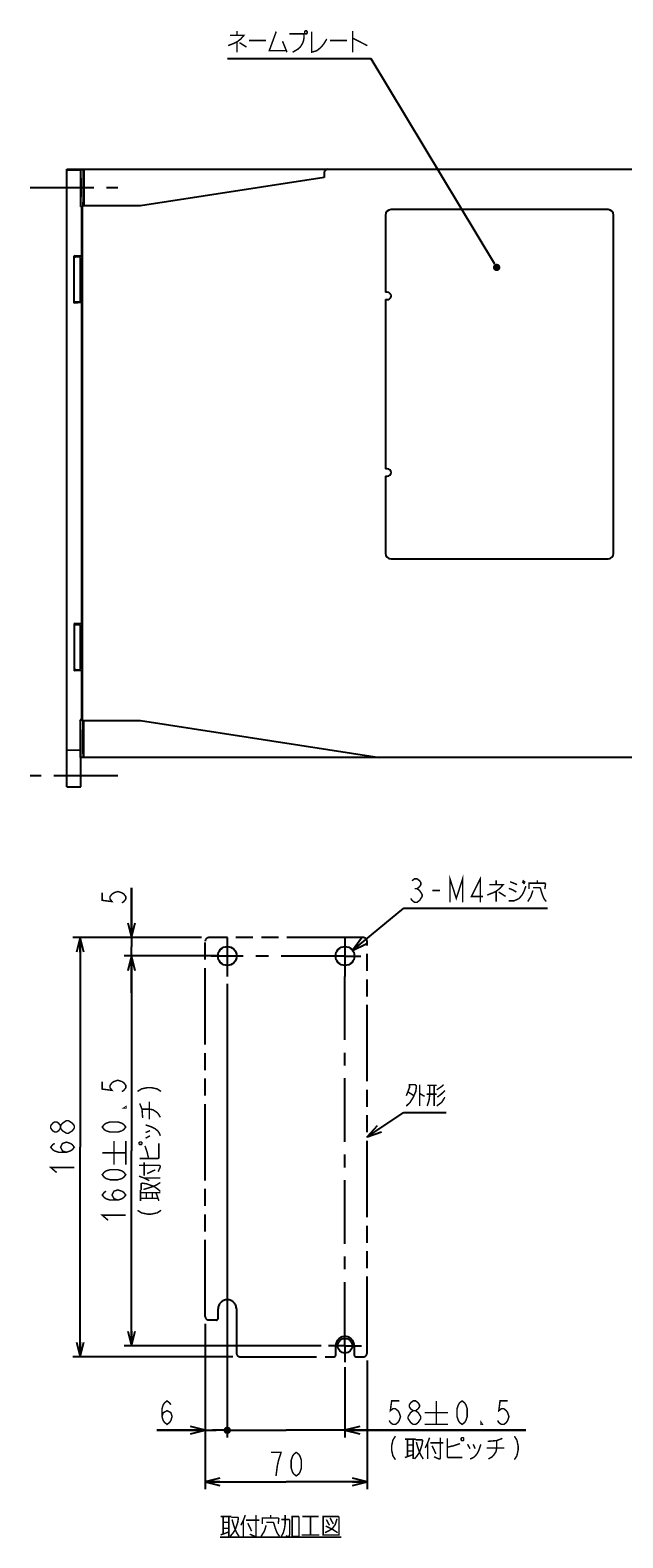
# Model space of a CAD drawing. Extents: x 60 to 816, y 33 to 560.
# Tile 1 of 21: x 60 to 221, y 68 to 478. Entities that reach past the tile are written whole.
import ezdxf

# ---------------------------------------------------------------- set-up
doc = ezdxf.new("R2010")
doc.units = 0
doc.header["$LTSCALE"] = 46.2
doc.linetypes.add('CENTER', pattern=[0.6, 0.375, -0.075, 0.075, -0.075])
doc.linetypes.add('PHANTOM', pattern=[0.8, 0.45, -0.05, 0.1, -0.05, 0.1, -0.05])
doc.layers.get('0').update_dxf_attribs({"linetype": 'CONTINUOUS'})
for name, color, linetype in [('ALL_AXIS', 7, 'CONTINUOUS'), ('ALL_DIM', 7, 'CONTINUOUS'), ('ALL_FEATURES', 7, 'CONTINUOUS'), ('ALL_NOTE', 7, 'CONTINUOUS'), ('DEFAULT_1', 7, 'CENTER'), ('DEFAULT_3', 7, 'PHANTOM')]:
    doc.layers.add(name, color=color, linetype=linetype)
doc.dimstyles.get("Standard").update_dxf_attribs({"dimtxt": 2.5, "dimasz": 2.5, "dimexe": 1.25, "dimexo": 0.625, "dimtad": 1, "dimcen": 2.5, "dimazin": 3, "dimtfac": 1, "dimtmove": 0, "dimatfit": 3})

# ---------------------------------------------------------------- blocks, each defined once
blk = doc.blocks.new('_OPEN')
at = {"color": 0, "linetype": 'BYBLOCK'}
for p, q in [((0, 0), (-1, 0.25)), ((-1, -0.25), (0, 0)), ((-1, 0), (0, 0))]:
    blk.add_line(p, q, dxfattribs=at)
blk = doc.blocks.new('*D4')
at = {"layer": 'ALL_DIM', "color": 2, "linetype": 'CONTINUOUS'}
for p, q in [((87.59, 230.99), (87.59, 244.57)), ((87.59, 244.57), (87.59, 228.49)), ((106.59, 230.99), (85.59, 230.99)), ((89.59, 225.99), (86.39, 225.99)), ((87.59, 215.99), (87.59, 228.49)), ((87.59, 225.99), (87.59, 215.99))]:
    blk.add_line(p, q, dxfattribs=at)
at = {"layer": 'ALL_DIM', "color": 2, "linetype": 'CONTINUOUS', "xscale": 4, "yscale": 4, "zscale": 4}
for p, rotation in [((87.59, 230.99), 270), ((87.59, 225.99), 90)]:
    blk.add_blockref('_OPEN', p, dxfattribs=dict(at, rotation=rotation))
blk = doc.blocks.new('*D5')
at = {"layer": 'ALL_DIM', "color": 2, "linetype": 'CONTINUOUS'}
for p, q in [((106.59, 230.99), (71.59, 230.99)), ((73.59, 230.99), (73.59, 173.99)), ((73.59, 116.99), (73.59, 173.99)), ((115.09, 116.99), (71.59, 116.99))]:
    blk.add_line(p, q, dxfattribs=at)
at = {"layer": 'ALL_DIM', "color": 2, "linetype": 'CONTINUOUS', "xscale": 4, "yscale": 4, "zscale": 4}
for p, rotation in [((73.59, 230.99), 90), ((73.59, 116.99), 270)]:
    blk.add_blockref('_OPEN', p, dxfattribs=dict(at, rotation=rotation))
blk = doc.blocks.new('*D6')
at = {"layer": 'ALL_DIM', "color": 2, "linetype": 'CONTINUOUS'}
for p, q in [((111.37, 225.99), (85.59, 225.99)), ((87.59, 225.99), (87.59, 172.99)), ((87.59, 119.99), (87.59, 172.99)), ((139.09, 119.99), (85.59, 119.99))]:
    blk.add_line(p, q, dxfattribs=at)
at = {"layer": 'ALL_DIM', "color": 2, "linetype": 'CONTINUOUS', "xscale": 4, "yscale": 4, "zscale": 4}
for p, rotation in [((87.59, 225.99), 90), ((87.59, 119.99), 270)]:
    blk.add_blockref('_OPEN', p, dxfattribs=dict(at, rotation=rotation))
blk = doc.blocks.new('_DOT')
at = {"color": 0, "linetype": 'BYBLOCK'}
blk.add_line((-0.25, 0), (-1, 0), dxfattribs=at)
at = {"color": 0, "linetype": 'BYBLOCK', "const_width": 0.25}
blk.add_lwpolyline([(-0.125, 0, 1), (0.125, 0, 1)], format="xyb", close=True, dxfattribs=at)
blk = doc.blocks.new('*D7')
at = {"layer": 'ALL_DIM', "color": 2, "linetype": 'CONTINUOUS'}
for p, q in [((113.59, 218.4), (113.59, 94.99)), ((107.59, 125.99), (107.59, 94.99)), ((107.59, 96.99), (94.46, 96.99)), ((94.46, 96.99), (110.59, 96.99)), ((114.09, 96.99), (110.59, 96.99)), ((113.59, 96.99), (114.09, 96.99))]:
    blk.add_line(p, q, dxfattribs=at)
at = {"layer": 'ALL_DIM', "color": 2, "linetype": 'CONTINUOUS', "xscale": 4, "yscale": 4, "zscale": 4}
blk.add_blockref('_OPEN', (107.59, 96.99), dxfattribs=at)
at = {"layer": 'ALL_DIM', "color": 2, "linetype": 'CONTINUOUS', "xscale": 4, "yscale": 4, "zscale": 4, "rotation": 180}
blk.add_blockref('_DOT', (113.59, 96.99), dxfattribs=at)
blk = doc.blocks.new('*D8')
at = {"layer": 'ALL_DIM', "color": 2, "linetype": 'CONTINUOUS'}
for p, q in [((113.59, 218.4), (113.59, 94.99)), ((145.59, 114.16), (145.59, 94.99)), ((113.59, 96.99), (113.09, 96.99)), ((113.09, 96.99), (129.59, 96.99)), ((194.73, 96.99), (129.59, 96.99)), ((145.59, 96.99), (194.73, 96.99))]:
    blk.add_line(p, q, dxfattribs=at)
at = {"layer": 'ALL_DIM', "color": 2, "linetype": 'CONTINUOUS', "xscale": 4, "yscale": 4, "zscale": 4}
blk.add_blockref('_DOT', (113.59, 96.99), dxfattribs=at)
at = {"layer": 'ALL_DIM', "color": 2, "linetype": 'CONTINUOUS', "xscale": 4, "yscale": 4, "zscale": 4, "rotation": 180}
blk.add_blockref('_OPEN', (145.59, 96.99), dxfattribs=at)
blk = doc.blocks.new('*D9')
at = {"layer": 'ALL_DIM', "color": 2, "linetype": 'CONTINUOUS'}
for p, q in [((107.59, 125.99), (107.59, 80.99)), ((151.59, 115.99), (151.59, 80.99)), ((107.59, 82.99), (129.59, 82.99)), ((151.59, 82.99), (129.59, 82.99))]:
    blk.add_line(p, q, dxfattribs=at)
at = {"layer": 'ALL_DIM', "color": 2, "linetype": 'CONTINUOUS', "xscale": 4, "yscale": 4, "zscale": 4, "rotation": 180}
blk.add_blockref('_OPEN', (107.59, 82.99), dxfattribs=at)
at = {"layer": 'ALL_DIM', "color": 2, "linetype": 'CONTINUOUS', "xscale": 4, "yscale": 4, "zscale": 4}
blk.add_blockref('_OPEN', (151.59, 82.99), dxfattribs=at)

msp = doc.modelspace()

# ---------------------------------------------------------------- linework, layer by layer
at = {"color": 7, "linetype": 'CONTINUOUS'}
for centre, radius in [((113.592, 225.987), 2.57), ((145.592, 225.987), 2.57), ((145.592, 119.987), 2)]:
    msp.add_circle(centre, radius, dxfattribs=at)
at = {"layer": 'ALL_AXIS', "color": 7, "linetype": 'CENTER'}
for p, q in [((60, 435), (83.8, 435)), ((83.8, 275), (60, 275))]:
    msp.add_line(p, q, dxfattribs=at)
at = {"layer": 'ALL_AXIS', "color": 7, "linetype": 'CONTINUOUS'}
for p, q in [((74, 429.808), (74.221, 429.919)), ((156.6, 427.5), (156.6, 406.5)), ((157.1, 406.5), (156.6, 406.5)), ((156.6, 404.5), (156.6, 358.5)), ((156.6, 404.5), (157.1, 404.5)), ((157.1, 358.5), (156.6, 358.5)), ((156.6, 356.5), (156.6, 335.5)), ((156.6, 356.5), (157.1, 356.5)), ((74.221, 290.081), (74, 290.192)), ((74.384, 281), (74.384, 289.017)), ((74.584, 280), (74.419, 280))]:
    msp.add_line(p, q, dxfattribs=at)
for points in [[(74.354, 430), (74.359, 430.021), (74.367, 430.123), (74.374, 430.282), (74.38, 430.488), (74.383, 430.727), (74.384, 430.983)], [(74.384, 289.017), (74.383, 289.273), (74.38, 289.512), (74.374, 289.718), (74.367, 289.877), (74.359, 289.979), (74.354, 290)], [(74.384, 281), (74.385, 280.741), (74.389, 280.5), (74.394, 280.293), (74.402, 280.134), (74.41, 280.034), (74.419, 280)]]:
    msp.add_lwpolyline(points, dxfattribs=at)
for centre in [(157.1, 405.5), (157.1, 357.5)]:
    msp.add_arc(centre, 1, 270, 90, dxfattribs=at)
at = {"layer": 'ALL_DIM', "color": 2, "linetype": 'CONTINUOUS', "const_width": 0.4}
for points in [[(79.592, 243.191), (79.592, 241.127), (82.259, 240.783), (81.725, 241.471), (81.725, 242.159), (82.259, 242.847), (82.792, 243.191), (83.859, 243.535), (84.925, 243.191), (85.459, 242.847), (85.992, 242.159), (85.992, 241.471), (85.459, 240.783), (84.925, 240.439)], [(79.592, 191.856), (79.592, 189.792), (82.259, 189.448), (81.725, 190.136), (81.725, 190.824), (82.259, 191.512), (82.792, 191.856), (83.859, 192.2), (84.925, 191.856), (85.459, 191.512), (85.992, 190.824), (85.992, 190.136), (85.459, 189.448), (84.925, 189.104)], [(89.192, 189.155), (90.259, 189.843), (91.859, 190.187), (92.925, 190.187), (94.525, 189.843), (95.592, 189.155)], [(85.992, 184.976), (85.992, 184.632), (85.459, 184.632), (85.992, 184.976)], [(90.592, 181.931), (90.392, 184.339), (89.792, 185.887)], [(90.392, 184.339), (92.392, 184.339), (93.392, 184.167), (94.192, 183.651), (94.792, 183.135), (95.392, 182.103)], [(92.392, 181.587), (92.392, 186.403)], [(68.259, 179.147), (67.725, 178.459), (67.192, 178.115), (66.659, 178.115), (66.125, 178.459), (65.592, 179.147), (65.592, 179.835), (66.125, 180.523), (66.659, 180.867), (67.192, 180.867), (67.725, 180.523), (68.259, 179.835)], [(69.859, 177.771), (68.792, 178.459), (68.259, 179.147), (68.259, 179.835), (68.792, 180.523), (69.325, 180.867), (69.859, 181.211), (70.392, 181.211)], [(70.392, 181.211), (71.459, 180.523), (71.992, 179.835), (71.992, 179.147)], [(85.992, 179.472), (85.459, 178.784), (84.925, 178.44), (83.859, 178.096), (81.725, 178.096), (80.659, 178.44), (80.125, 178.784), (79.592, 179.472), (80.125, 180.16), (80.659, 180.504), (81.725, 180.848), (83.859, 180.848), (84.925, 180.504), (85.459, 180.16), (85.992, 179.472)], [(71.992, 179.147), (71.459, 178.459), (70.925, 178.115), (70.392, 177.771), (69.859, 177.771)], [(91.392, 180.039), (92.992, 179.523), (93.992, 179.007), (94.792, 178.319), (95.192, 177.631), (95.392, 177.115)], [(91.392, 177.975), (92.592, 178.491)], [(91.392, 176.427), (92.592, 177.115)], [(69.859, 172.611), (68.792, 172.955), (68.259, 173.987), (68.792, 175.019), (69.859, 175.363), (70.925, 175.019), (71.459, 174.675), (71.992, 173.987), (71.459, 173.299), (70.925, 172.955), (69.859, 172.611), (67.725, 172.611), (66.659, 172.955), (66.125, 173.299), (65.592, 173.987), (66.125, 174.675), (66.659, 175.019)], [(79.592, 172.453), (85.992, 172.453)], [(82.792, 169.253), (82.792, 175.653)], [(85.992, 169.253), (85.992, 175.653)], [(89.592, 174.879), (89.792, 174.707), (90.192, 174.707), (90.392, 174.879), (90.392, 175.223), (90.192, 175.395), (89.792, 175.395), (89.592, 175.223), (89.592, 174.879)], [(89.792, 170.923), (94.792, 170.923), (94.992, 171.095), (94.992, 175.051)], [(92.192, 170.923), (91.792, 172.643), (91.392, 173.847), (91.192, 174.363)], [(67.192, 167.107), (65.592, 168.483), (71.992, 168.483)], [(89.592, 169.031), (95.192, 169.031), (95.392, 168.859), (95.392, 168.687), (94.792, 167.311)], [(90.992, 166.279), (90.992, 169.891)], [(85.992, 166.501), (85.459, 165.813), (84.925, 165.469), (83.859, 165.125), (81.725, 165.125), (80.659, 165.469), (80.125, 165.813), (79.592, 166.501), (80.125, 167.189), (80.659, 167.533), (81.725, 167.877), (83.859, 167.877), (84.925, 167.533), (85.459, 167.189), (85.992, 166.501)], [(89.592, 166.107), (90.992, 165.591), (92.392, 164.903)], [(90.192, 162.323), (90.192, 164.043), (90.392, 164.215), (91.592, 164.043), (93.592, 163.355), (94.592, 162.667), (95.392, 161.979)], [(90.792, 162.495), (91.992, 162.839), (93.592, 163.355), (94.592, 163.871), (95.392, 164.387)], [(90.992, 165.591), (95.392, 165.591)], [(91.792, 166.795), (93.992, 167.827)], [(83.859, 159.621), (82.792, 159.965), (82.259, 160.997), (82.792, 162.029), (83.859, 162.373), (84.925, 162.029), (85.459, 161.685), (85.992, 160.997), (85.459, 160.309), (84.925, 159.965), (83.859, 159.621), (81.725, 159.621), (80.659, 159.965), (80.125, 160.309), (79.592, 160.997), (80.125, 161.685), (80.659, 162.029)], [(89.992, 159.399), (89.992, 162.323)], [(89.992, 161.635), (95.392, 161.635)], [(89.992, 160.087), (94.792, 160.087)], [(91.592, 160.087), (91.592, 161.635)], [(93.192, 160.087), (93.192, 161.635)], [(94.992, 159.399), (94.192, 161.635)], [(89.192, 156.819), (90.259, 156.131), (91.859, 155.787), (92.925, 155.787), (94.525, 156.131), (95.592, 156.819)], [(81.192, 154.117), (79.592, 155.493), (85.992, 155.493)], [(95.838, 100.72), (96.182, 101.787), (97.214, 102.32), (98.246, 101.787), (98.59, 100.72), (98.246, 99.653), (97.902, 99.12), (97.214, 98.587), (96.526, 99.12), (96.182, 99.653), (95.838, 100.72), (95.838, 102.853), (96.182, 103.92), (96.526, 104.453), (97.214, 104.987), (97.902, 104.453), (98.246, 103.92)], [(160.333, 104.987), (158.269, 104.987), (157.925, 102.32), (158.613, 102.853), (159.301, 102.853), (159.989, 102.32), (160.333, 101.787), (160.677, 100.72), (160.333, 99.653), (159.989, 99.12), (159.301, 98.587), (158.613, 98.587), (157.925, 99.12), (157.581, 99.653)], [(162.741, 100.72), (163.429, 101.787), (164.117, 102.32), (164.805, 102.32), (165.493, 101.787), (165.837, 101.253), (166.181, 100.72), (166.181, 100.187), (165.837, 99.653), (165.493, 99.12), (164.805, 98.587), (164.117, 98.587)], [(164.117, 102.32), (163.429, 102.853), (163.085, 103.387), (163.085, 103.92), (163.429, 104.453), (164.117, 104.987), (164.805, 104.987), (165.493, 104.453), (165.837, 103.92), (165.837, 103.387), (165.493, 102.853), (164.805, 102.32)], [(170.413, 104.987), (170.413, 98.587)], [(177.432, 98.587), (176.744, 99.12), (176.4, 99.653), (176.056, 100.72), (176.056, 102.853), (176.4, 103.92), (176.744, 104.453), (177.432, 104.987), (178.12, 104.453), (178.464, 103.92), (178.808, 102.853), (178.808, 100.72), (178.464, 99.653), (178.12, 99.12), (177.432, 98.587)], [(189.816, 104.987), (187.752, 104.987), (187.408, 102.32), (188.096, 102.853), (188.784, 102.853), (189.472, 102.32), (189.816, 101.787), (190.16, 100.72), (189.816, 99.653), (189.472, 99.12), (188.784, 98.587), (188.096, 98.587), (187.408, 99.12), (187.064, 99.653)], [(164.117, 98.587), (163.429, 99.12), (163.085, 99.653), (162.741, 100.187), (162.741, 100.72)], [(167.213, 101.787), (173.613, 101.787)], [(167.213, 98.587), (173.613, 98.587)], [(182.936, 98.587), (182.592, 98.587), (182.592, 99.12), (182.936, 98.587)], [(159.301, 95.387), (158.613, 94.32), (158.269, 92.72), (158.269, 91.653), (158.613, 90.053), (159.301, 88.987)], [(161.881, 94.587), (164.805, 94.587)], [(162.569, 94.587), (162.569, 89.787)], [(164.117, 94.587), (164.117, 89.187)], [(164.805, 94.387), (166.525, 94.387), (166.697, 94.187), (166.525, 92.987), (165.837, 90.987), (165.149, 89.987), (164.461, 89.187)], [(168.589, 94.987), (168.073, 93.587), (167.385, 92.187)], [(171.513, 94.987), (171.513, 89.387), (171.341, 89.187), (171.169, 89.187), (169.793, 89.787)], [(173.405, 94.787), (173.405, 89.787), (173.577, 89.587), (177.533, 89.587)], [(177.361, 94.987), (177.189, 94.787), (177.189, 94.387), (177.361, 94.187), (177.705, 94.187), (177.877, 94.387), (177.877, 94.787), (177.705, 94.987), (177.361, 94.987)], [(184.413, 93.987), (186.821, 94.187), (188.369, 94.787)], [(186.821, 94.187), (186.821, 92.187), (186.649, 91.187), (186.133, 90.387), (185.617, 89.787), (184.585, 89.187)], [(191.637, 95.387), (192.325, 94.32), (192.669, 92.72), (192.669, 91.653), (192.325, 90.053), (191.637, 88.987)], [(126.84, 84.587), (127.184, 87.253), (127.528, 88.853), (127.872, 89.92), (128.216, 90.987), (125.464, 90.987)], [(132.344, 84.587), (131.656, 85.12), (131.312, 85.653), (130.968, 86.72), (130.968, 88.853), (131.312, 89.92), (131.656, 90.453), (132.344, 90.987), (133.032, 90.453), (133.376, 89.92), (133.72, 88.853), (133.72, 86.72), (133.376, 85.653), (133.032, 85.12), (132.344, 84.587)], [(161.881, 89.587), (164.117, 90.387)], [(162.569, 92.987), (164.117, 92.987)], [(162.569, 91.387), (164.117, 91.387)], [(164.977, 93.787), (165.321, 92.587), (165.837, 90.987), (166.353, 89.987), (166.869, 89.187)], [(168.073, 93.587), (168.073, 89.187)], [(168.761, 93.587), (172.373, 93.587)], [(169.277, 92.787), (170.309, 90.587)], [(173.405, 92.387), (175.125, 92.787), (176.329, 93.187), (176.845, 93.387)], [(178.909, 93.187), (179.597, 91.987)], [(182.521, 93.187), (182.005, 91.587), (181.489, 90.587), (180.801, 89.787), (180.113, 89.387), (179.597, 89.187)], [(180.457, 93.187), (180.973, 91.987)], [(184.069, 92.187), (188.885, 92.187)]]:
    msp.add_lwpolyline(points, dxfattribs=at)
at = {"layer": 'ALL_FEATURES', "color": 7, "linetype": 'CONTINUOUS'}
for p, q in [((70, 272.033), (70, 440)), ((70, 440), (250, 440)), ((70, 439.825), (73.713, 439.825)), ((73.8, 439.913), (73.713, 439.825)), ((73.8, 439.913), (74.384, 439.913)), ((74.384, 439.913), (74.584, 439.963)), ((74.384, 439.913), (74.384, 430.983)), ((74.584, 440), (74.572, 430)), ((139.966, 439.035), (139.919, 437.68)), ((74.489, 437.848), (74.582, 437.894)), ((74.489, 435.594), (74.489, 437.848)), ((74.489, 437.848), (74.582, 437.848)), ((139.919, 437.68), (90, 430)), ((73.704, 429.808), (73.791, 429.983)), ((74, 429.808), (73.704, 429.808)), ((74, 429.808), (74, 416.315)), ((74.2, 291), (74.2, 429)), ((90, 430), (74.235, 430)), ((217.1, 429), (158.1, 429)), ((218.6, 335.5), (218.6, 427.5)), ((72, 403.58), (72, 416.42)), ((72.219, 416.201), (72, 416.42)), ((74, 416.315), (72, 416.42)), ((73.408, 416.103), (72.432, 416.177)), ((73.7, 416), (73.621, 416.079)), ((73.7, 404), (73.7, 416)), ((73.7, 415), (73.9, 415)), ((73.9, 415), (74.2, 415.356)), ((73.9, 410.5), (73.9, 415)), ((74, 416.315), (74.2, 416.115)), ((73.9, 410.5), (73.752, 410.269)), ((73.9, 410.5), (74.035, 410.5)), ((73.9, 405), (73.9, 409.5)), ((73.9, 409.5), (74.035, 409.5)), ((72.219, 403.799), (72, 403.58)), ((74, 403.685), (72, 403.58)), ((73.408, 403.897), (72.432, 403.823)), ((73.7, 404), (73.621, 403.921)), ((73.7, 405), (73.9, 405)), ((73.9, 405), (74.2, 404.644)), ((74.2, 403.885), (74, 403.685)), ((74, 403.685), (74, 316.315)), ((158.1, 334), (217.1, 334)), ((72, 316.42), (72, 303.58)), ((72, 316.42), (72.219, 316.201)), ((74, 316.315), (72, 316.42)), ((72.432, 316.177), (73.408, 316.103)), ((73.621, 316.079), (73.7, 316)), ((73.7, 304), (73.7, 316)), ((74, 316.315), (74.2, 316.115)), ((73.9, 315), (73.7, 315)), ((74.2, 315.356), (73.9, 315)), ((73.9, 315), (73.9, 310.5)), ((73.9, 310.5), (73.752, 310.269)), ((73.9, 310.5), (74.035, 310.5)), ((73.9, 309.5), (73.9, 305)), ((73.9, 309.5), (74.035, 309.5)), ((72, 303.58), (72.219, 303.799)), ((74, 303.685), (72, 303.58)), ((72.432, 303.823), (73.408, 303.897)), ((73.621, 303.921), (73.7, 304)), ((73.9, 305), (73.7, 305)), ((74.2, 304.644), (73.9, 305)), ((74.2, 303.885), (74, 303.685)), ((74, 303.685), (74, 290.192)), ((73.704, 290.017), (73.617, 290.192)), ((73.617, 290.192), (73.617, 282.347)), ((74, 290.192), (73.617, 290.192)), ((73.713, 282.001), (73.712, 289.273)), ((74.235, 290), (90, 290)), ((74.584, 280), (74.572, 290)), ((90, 290), (155, 280)), ((73.691, 285), (73.691, 275.083)), ((74.489, 282.644), (74.489, 284.009)), ((74.579, 284.545), (74.506, 284.509)), ((70, 282.033), (73.643, 282.001)), ((73.713, 280.741), (73.713, 282.001)), ((74.419, 280), (73.721, 280)), ((73.8, 272), (73.8, 280)), ((74.582, 282.106), (74.506, 282.144)), ((250, 280), (74.584, 280)), ((70, 272.033), (73.8, 272)), ((73.717, 272.084), (73.8, 272))]:
    msp.add_line(p, q, dxfattribs=at)
for points in [[(73.713, 439.825), (73.71, 439.789), (73.708, 439.689), (73.707, 439.529), (73.705, 439.323), (73.704, 439.083), (73.704, 429.808)], [(73.791, 429.983), (73.794, 430.021), (73.796, 430.123), (73.797, 430.282), (73.799, 430.488), (73.8, 430.727), (73.8, 439.913)], [(73.735, 435), (73.735, 435.52), (73.736, 436.018), (73.739, 436.47), (73.742, 436.86), (73.745, 437.167), (73.75, 437.38), (73.754, 437.488), (73.756, 437.502)], [(73.756, 432.498), (73.754, 432.512), (73.75, 432.62), (73.745, 432.833), (73.742, 433.14), (73.739, 433.53), (73.736, 433.982), (73.735, 434.48), (73.735, 435)], [(73.756, 437.502), (73.759, 437.488), (73.763, 437.38), (73.767, 437.167), (73.771, 436.86), (73.774, 436.47), (73.776, 436.018), (73.778, 435.52), (73.778, 435)], [(73.778, 435), (73.778, 434.48), (73.776, 433.982), (73.774, 433.53), (73.771, 433.14), (73.767, 432.833), (73.763, 432.62), (73.759, 432.512), (73.756, 432.498)], [(74.506, 434.492), (74.5, 434.728), (74.495, 434.956), (74.492, 435.178), (74.49, 435.393), (74.489, 435.594)], [(74.2, 429), (74.203, 429.383), (74.21, 429.707), (74.222, 429.924), (74.235, 430)], [(72.219, 416.201), (72.248, 416.194), (72.321, 416.186), (72.432, 416.177)], [(73.408, 416.103), (73.519, 416.093), (73.593, 416.085), (73.621, 416.079)], [(73.752, 410.269), (73.7, 410), (73.752, 409.731), (73.9, 409.5)], [(74.035, 409.5), (74.04, 409.538), (74.044, 409.65), (74.046, 409.815), (74.047, 410.001), (74.046, 410.179), (74.044, 410.343), (74.04, 410.46), (74.035, 410.5)], [(72.432, 403.823), (72.321, 403.814), (72.248, 403.806), (72.219, 403.799)], [(73.621, 403.921), (73.593, 403.915), (73.519, 403.907), (73.408, 403.897)], [(72.219, 316.201), (72.248, 316.194), (72.321, 316.186), (72.432, 316.177)], [(73.408, 316.103), (73.519, 316.093), (73.593, 316.085), (73.621, 316.079)], [(73.752, 310.269), (73.7, 310), (73.752, 309.731), (73.9, 309.5)], [(74.035, 309.5), (74.04, 309.538), (74.044, 309.65), (74.046, 309.815), (74.047, 310.001), (74.046, 310.179), (74.044, 310.343), (74.04, 310.46), (74.035, 310.5)], [(72.432, 303.823), (72.321, 303.814), (72.248, 303.806), (72.219, 303.799)], [(73.621, 303.921), (73.593, 303.915), (73.519, 303.907), (73.408, 303.897)], [(73.647, 285), (73.648, 285.521), (73.649, 286.02), (73.651, 286.473), (73.654, 286.863), (73.658, 287.171), (73.662, 287.384), (73.667, 287.493), (73.669, 287.507)], [(73.669, 287.507), (73.671, 287.493), (73.676, 287.384), (73.68, 287.171), (73.684, 286.863), (73.687, 286.473), (73.689, 286.02), (73.69, 285.521), (73.691, 285)], [(73.712, 289.273), (73.712, 289.512), (73.71, 289.718), (73.708, 289.877), (73.706, 289.979), (73.704, 290.017)], [(74.235, 290), (74.222, 290.076), (74.21, 290.293), (74.203, 290.617), (74.2, 291)], [(73.645, 282.097), (73.646, 282.208), (73.647, 282.347), (73.647, 285)], [(74.489, 284.009), (74.49, 284.161), (74.492, 284.3), (74.496, 284.41), (74.501, 284.482), (74.506, 284.509)], [(73.617, 282.347), (73.618, 282.208), (73.619, 282.097), (73.62, 282.026), (73.621, 282.002)], [(73.643, 282.001), (73.644, 282.026), (73.645, 282.097)], [(73.721, 280), (73.719, 280.034), (73.717, 280.134), (73.715, 280.293), (73.714, 280.5), (73.713, 280.741)], [(74.506, 282.144), (74.501, 282.17), (74.496, 282.242), (74.492, 282.353), (74.49, 282.491), (74.489, 282.644)], [(73.691, 275.083), (73.691, 274.501), (73.693, 273.942), (73.695, 273.425), (73.699, 272.972), (73.702, 272.599), (73.707, 272.32), (73.712, 272.146), (73.717, 272.084)]]:
    msp.add_lwpolyline(points, dxfattribs=at)
for centre, radius, start, end in [((140.966, 439), 1, 90, 178), ((158.1, 427.5), 1.5, 90, 180), ((217.1, 427.5), 1.5, 0, 90), ((158.1, 335.5), 1.5, 180, 270), ((217.1, 335.5), 1.5, 270, 360)]:
    msp.add_arc(centre, radius, start, end, dxfattribs=at)
at = {"layer": 'ALL_NOTE', "color": 2, "linetype": 'CONTINUOUS'}
for p, q in [((152.176, 470), (113.648, 470)), ((152.676, 470), (152.176, 470)), ((186.313, 414.119), (152.676, 470)), ((147.646, 227.531), (161.592, 238.987)), ((161.592, 238.987), (162.092, 238.987)), ((162.092, 238.987), (200.62, 238.987)), ((151.592, 176.786), (161.592, 183.395)), ((161.592, 183.395), (162.092, 183.395)), ((162.092, 183.395), (173.1, 183.395))]:
    msp.add_line(p, q, dxfattribs=at)
at = {"layer": 'ALL_NOTE', "color": 2, "linetype": 'CONTINUOUS', "const_width": 0.4}
for points in [[(114.336, 476.4), (118.12, 476.4), (117.26, 475.4), (116.228, 474.6), (115.368, 474.2), (113.82, 473.6)], [(116.228, 477.6), (116.228, 476.4)], [(126.892, 477.4), (125, 472.2), (129.644, 472.2)], [(130.504, 476.8), (134.46, 476.8), (134.46, 475.8), (134.288, 474.8), (133.944, 474), (133.428, 473.2), (132.74, 472.6), (131.364, 471.8)], [(134.804, 477.6), (134.632, 477.4), (134.632, 477), (134.804, 476.8), (135.148, 476.8), (135.32, 477), (135.32, 477.4), (135.148, 477.6), (134.804, 477.6)], [(136.524, 477.4), (136.524, 471.8), (137.9, 472.2), (138.932, 473), (139.792, 474), (140.652, 475.4)], [(147.704, 477.6), (147.704, 471.8)], [(147.704, 475.6), (151.66, 473.6)], [(116.228, 474.6), (116.228, 471.8)], [(116.916, 474.4), (118.808, 473.2)], [(119.496, 475), (124.14, 475)], [(128.612, 474.8), (129.816, 471.8)], [(141.512, 475), (146.156, 475)], [(163.812, 246.453), (164.5, 246.987), (165.188, 246.987), (165.876, 246.453), (166.22, 245.92), (166.22, 245.387), (165.876, 244.853), (165.188, 244.32), (165.876, 243.787), (166.22, 243.253), (166.564, 242.72), (166.564, 242.187), (166.22, 241.653), (165.876, 241.12), (165.188, 240.587), (164.5, 240.587), (163.812, 241.12), (163.468, 241.653)], [(174.132, 240.587), (174.132, 246.987), (175.852, 241.653), (177.572, 246.987), (177.572, 240.587)], [(182.388, 240.587), (182.388, 246.987), (179.98, 242.187), (183.076, 242.187)], [(186.688, 246.587), (186.688, 245.387)], [(190.472, 246.187), (191.504, 245.787), (192.364, 245.387)], [(193.74, 246.187), (194.428, 245.587)], [(193.912, 246.587), (194.6, 245.987)], [(197.868, 245.787), (197.868, 246.587)], [(164.5, 244.32), (165.188, 244.32)], [(169.316, 243.787), (171.38, 243.787)], [(184.796, 245.387), (188.58, 245.387), (187.72, 244.387), (186.688, 243.587), (185.828, 243.187), (184.28, 242.587)], [(186.688, 243.587), (186.688, 240.787)], [(187.376, 243.387), (189.268, 242.187)], [(190.128, 240.987), (191.504, 240.987), (192.88, 241.587), (193.74, 242.587), (194.256, 243.587), (194.772, 244.987)], [(190.128, 244.387), (191.16, 243.987), (192.192, 243.387)], [(196.664, 243.787), (196.148, 242.187), (195.288, 240.787)], [(195.632, 244.187), (195.632, 245.787), (199.932, 245.787), (200.104, 245.587), (199.932, 244.187)], [(196.664, 244.587), (198.556, 244.587), (198.728, 244.387), (199.072, 243.187), (199.588, 241.787), (200.276, 240.787)], [(162.264, 187.995), (163.124, 190.195), (163.124, 190.995), (164.672, 190.995), (165.016, 190.595), (164.844, 189.195), (164.156, 187.595), (163.296, 186.195), (162.264, 185.195)], [(162.78, 188.995), (164.328, 187.995)], [(165.876, 190.995), (165.876, 185.195)], [(165.876, 188.595), (167.252, 187.795)], [(168.628, 190.795), (168.628, 188.395), (168.456, 186.795), (167.94, 185.195)], [(167.94, 190.795), (170.52, 190.795)], [(169.832, 190.795), (169.832, 185.195)], [(170.52, 189.595), (171.724, 190.395), (172.412, 190.995)], [(172.756, 189.395), (171.724, 188.395), (170.692, 187.595)], [(170.52, 188.395), (167.768, 188.395)], [(172.756, 187.595), (171.896, 186.195), (170.52, 185.195)], [(118.493, 73.94), (117.977, 72.54), (117.289, 71.14)], [(121.417, 73.94), (121.417, 68.34), (121.245, 68.14), (121.073, 68.14), (119.697, 68.74)], [(125.373, 73.14), (125.373, 73.94)], [(128.297, 68.14), (128.813, 69.14), (129.157, 70.34), (129.329, 71.54), (129.329, 73.94)], [(111.785, 73.54), (114.709, 73.54)], [(112.473, 73.54), (112.473, 68.74)], [(112.473, 71.94), (114.021, 71.94)], [(112.473, 70.34), (114.021, 70.34)], [(114.021, 73.54), (114.021, 68.14)], [(114.709, 73.34), (116.429, 73.34), (116.601, 73.14), (116.429, 71.94), (115.741, 69.94), (115.053, 68.94), (114.365, 68.14)], [(114.881, 72.74), (115.225, 71.54), (115.741, 69.94), (116.257, 68.94), (116.773, 68.14)], [(117.977, 72.54), (117.977, 68.14)], [(118.665, 72.54), (122.277, 72.54)], [(119.181, 71.74), (120.213, 69.54)], [(124.169, 71.14), (123.653, 69.54), (122.793, 68.14)], [(123.137, 71.54), (123.137, 73.14), (127.437, 73.14), (127.609, 72.94), (127.437, 71.54)], [(124.169, 71.94), (126.061, 71.94), (126.233, 71.74), (126.577, 70.54), (127.093, 69.14), (127.781, 68.14)], [(128.297, 72.74), (130.361, 72.74), (130.533, 72.54), (130.533, 68.54), (130.361, 68.14), (129.845, 68.14), (129.501, 68.34)], [(131.221, 73.54), (131.221, 68.14), (133.113, 68.14), (133.113, 73.34), (132.941, 73.54), (131.221, 73.54)], [(133.973, 73.54), (138.445, 73.54)], [(136.209, 73.54), (136.209, 68.54)], [(139.649, 73.54), (139.649, 68.54), (143.949, 68.54), (143.949, 73.34), (143.777, 73.54), (139.649, 73.54)], [(143.433, 72.94), (142.917, 71.34), (142.057, 70.14), (140.165, 69.14)], [(140.337, 70.94), (142.057, 70.14), (143.605, 69.14)], [(140.509, 72.74), (141.369, 71.14)], [(141.541, 73.14), (142.401, 71.54)], [(111.613, 67.94), (144.637, 67.94)], [(111.785, 68.54), (114.021, 69.34)], [(133.801, 68.54), (138.617, 68.54)]]:
    msp.add_lwpolyline(points, dxfattribs=at)
at = {"layer": 'ALL_NOTE', "color": 2, "linetype": 'CONTINUOUS', "const_width": 1}
msp.add_lwpolyline([(186.329, 413.262, 1), (187.329, 413.262, 1)], format="xyb", close=True, dxfattribs=at)
at = {"layer": 'ALL_NOTE', "color": 2, "linetype": 'CONTINUOUS'}
for points in [[(150.102, 230.842), (147.646, 227.531), (151.372, 229.297)], [(154.378, 179.825), (151.592, 176.786), (155.48, 178.157)]]:
    msp.add_lwpolyline(points, dxfattribs=at)
at = {"layer": 'DEFAULT_1', "color": 7, "linetype": 'CENTER'}
for p, q in [((113.592, 230.987), (113.592, 220.399)), ((145.592, 230.987), (145.592, 220.399)), ((113.592, 225.987), (109.249, 225.987)), ((145.592, 225.987), (113.592, 225.987)), ((145.592, 225.987), (149.935, 225.987)), ((145.592, 119.987), (145.592, 220.399)), ((145.592, 119.987), (141.092, 119.987)), ((145.592, 119.987), (145.592, 115.487)), ((145.592, 119.987), (150.092, 119.987))]:
    msp.add_line(p, q, dxfattribs=at)
at = {"layer": 'DEFAULT_3', "color": 8, "linetype": 'PHANTOM'}
for p, q in [((107.592, 127.987), (107.592, 229.987)), ((150.592, 230.987), (108.592, 230.987)), ((151.592, 117.987), (151.592, 229.987)), ((111.092, 127.487), (111.092, 129.987)), ((116.092, 129.987), (116.092, 117.987)), ((110.592, 126.987), (108.592, 126.987)), ((143.092, 117.487), (143.092, 119.987)), ((148.092, 119.987), (148.092, 117.487)), ((117.092, 116.987), (142.592, 116.987)), ((148.592, 116.987), (150.592, 116.987))]:
    msp.add_line(p, q, dxfattribs=at)
for centre, radius, start, end in [((108.592, 229.987), 1, 90, 180), ((150.592, 229.987), 1, 0, 90), ((113.592, 129.987), 2.5, 0, 180), ((108.592, 127.987), 1, 180, 270), ((110.592, 127.487), 0.5, 270, 360), ((145.592, 119.987), 2.5, 0, 180), ((117.092, 117.987), 1, 180, 270), ((142.592, 117.487), 0.5, 270, 360), ((148.592, 117.487), 0.5, 180, 270), ((150.592, 117.987), 1, 270, 360)]:
    msp.add_arc(centre, radius, start, end, dxfattribs=at)

# ---------------------------------------------------------------- dimensions: what is measured, and where the dimension line sits
at = {"layer": 'ALL_DIM', "color": 2, "linetype": 'CONTINUOUS'}
for base, p1, p2, picture, middle in [((87.592, 225.987), (106.592, 230.987), (89.592, 225.987), '*D4', (85.992, 239.063)), ((73.592, 116.987), (106.592, 230.987), (115.092, 116.987), '*D5', (71.992, 165.731)), ((87.592, 119.987), (111.368, 225.987), (139.092, 119.987), '*D6', (85.992, 152.741))]:
    dim = msp.add_linear_dim(base=base, p1=p1, p2=p2, angle=270, dimstyle='Standard', dxfattribs=at)
    dim.commit()
    dim.dimension.update_dxf_attribs({"geometry": picture, "text_midpoint": middle, "dimtype": 128})
for base, p1, p2, override, picture, middle in [((113.592, 96.987), (107.592, 125.987), (113.592, 218.399), {"dimblk2": 'DOT', "dimsah": 1}, '*D7', (94.462, 98.587)), ((145.592, 96.987), (113.592, 218.399), (145.592, 114.155), {"dimblk1": 'DOT', "dimsah": 1}, '*D8', (156.205, 98.587))]:
    dim = msp.add_linear_dim(base=base, p1=p1, p2=p2, dimstyle='Standard', override=override, dxfattribs=at)
    dim.commit()
    dim.dimension.update_dxf_attribs({"geometry": picture, "text_midpoint": middle, "dimtype": 128})
dim = msp.add_linear_dim(base=(151.592, 82.987), p1=(107.592, 125.987), p2=(151.592, 115.987), dimstyle='Standard', dxfattribs=at)
dim.commit()
dim.dimension.update_dxf_attribs({"geometry": '*D9', "text_midpoint": (124.088, 84.587), "dimtype": 128})

doc.saveas('drawing.dxf')
